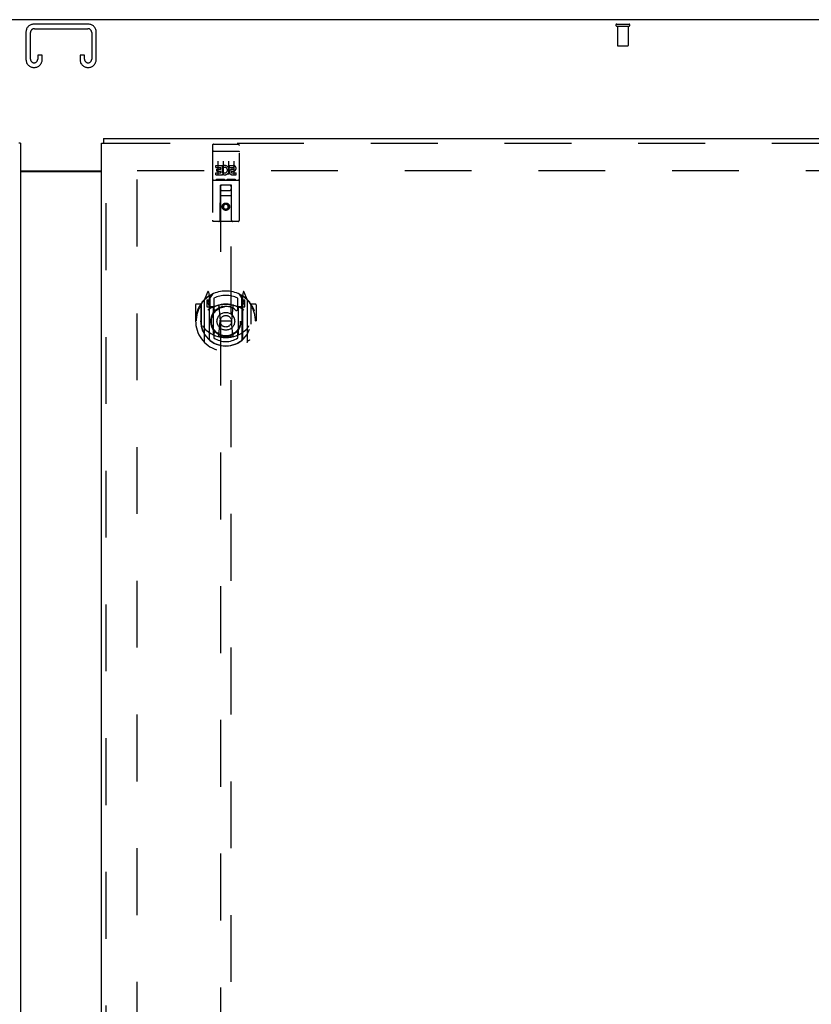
# Model space of a CAD drawing. Header units: inches. Extents: x 0 to 281, y 0 to 182.
# Tile 19 of 26: x 88 to 107, y 113 to 136. Entities that reach past the tile are written whole.
import ezdxf

# ---------------------------------------------------------------- set-up
doc = ezdxf.new("R2010")
doc.units = ezdxf.units.IN
doc.header["$LTSCALE"] = 15.47
doc.header["$MEASUREMENT"] = 0
doc.linetypes.add('HIDDEN', pattern=[0.2, 0.1, -0.1])
doc.layers.get('0').update_dxf_attribs({"linetype": 'CONTINUOUS'})
for name, color, linetype in [('DEFAULT_2', 8, 'HIDDEN'), ('LEFTHAND_DOOR_ASSEMBLY', 7, 'CONTINUOUS'), ('RIGHTHAND_DOOR_ASSEMBLY', 7, 'CONTINUOUS')]:
    doc.layers.add(name, color=color, linetype=linetype)

msp = doc.modelspace()

# ---------------------------------------------------------------- linework, layer by layer
at = {"color": 3, "linetype": 'Continuous'}
for p, q in [((125.17, 136.224), (53.274, 136.224)), ((88.284, 132.724), (90.159, 132.724)), ((88.284, 132.709), (90.159, 132.709))]:
    msp.add_line(p, q, dxfattribs=at)
at = {"layer": 'DEFAULT_2', "color": 8, "linetype": 'HIDDEN'}
for p, q in [((89.854, 136.12), (88.589, 136.12)), ((88.603, 136.016), (89.84, 136.016)), ((102.08, 136.12), (102.364, 136.12)), ((102.08, 136.077), (102.364, 136.077)), ((102.098, 136.077), (102.098, 135.63)), ((102.346, 136.077), (102.346, 135.63)), ((88.409, 135.94), (88.409, 135.3)), ((88.513, 135.314), (88.513, 135.926)), ((89.93, 135.926), (89.93, 135.314)), ((90.034, 135.3), (90.034, 135.94)), ((102.108, 135.62), (102.336, 135.62)), ((88.68, 135.401), (88.68, 135.314)), ((88.784, 135.401), (88.68, 135.401)), ((88.784, 135.3), (88.784, 135.401)), ((89.659, 135.401), (89.659, 135.3)), ((89.763, 135.401), (89.659, 135.401)), ((89.763, 135.314), (89.763, 135.401)), ((88.589, 135.12), (88.604, 135.12)), ((89.839, 135.12), (89.854, 135.12)), ((123.472, 132.724), (90.868, 132.724)), ((90.972, 132.523), (90.972, 53.926))]:
    msp.add_line(p, q, dxfattribs=at)
for centre, radius, start, end in [((88.589, 135.94), 0.18, 90, 180), ((88.603, 135.926), 0.09, 90, 180), ((89.84, 135.926), 0.09, 0, 90), ((89.854, 135.94), 0.18, 0, 90), ((102.08, 136.099), 0.0215, 90, 270), ((102.364, 136.099), 0.0215, 270, 90), ((102.108, 135.63), 0.01, 180, 270), ((102.336, 135.63), 0.01, 270, 360), ((88.589, 135.3), 0.18, 180, 270), ((88.603, 135.314), 0.09, 180, 261.7808), ((88.59, 135.314), 0.09, 270, 360), ((88.604, 135.3), 0.18, 270, 360), ((89.839, 135.3), 0.18, 180, 270), ((89.853, 135.314), 0.09, 180, 261.7808), ((89.84, 135.314), 0.09, 270, 360), ((89.854, 135.3), 0.18, 270, 360)]:
    msp.add_arc(centre, radius, start, end, dxfattribs=at)
at = {"layer": 'LEFTHAND_DOOR_ASSEMBLY', "color": 7, "linetype": 'Continuous'}
msp.add_line((88.284, 133.37), (88.242, 133.37), dxfattribs=at)
at = {"layer": 'LEFTHAND_DOOR_ASSEMBLY', "color": 3, "linetype": 'Continuous'}
msp.add_line((88.284, 133.37), (88.284, 53.078), dxfattribs=at)
at = {"layer": 'RIGHTHAND_DOOR_ASSEMBLY', "color": 3, "linetype": 'Continuous'}
for p, q in [((90.159, 53.078), (90.159, 133.37)), ((90.201, 133.474), (124.805, 133.474))]:
    msp.add_line(p, q, dxfattribs=at)
at = {"layer": 'RIGHTHAND_DOOR_ASSEMBLY', "color": 7, "linetype": 'Continuous'}
for p in [(90.159, 133.37), (90.201, 133.474)]:
    msp.add_line(p, (90.201, 133.37), dxfattribs=at)
at = {"layer": 'RIGHTHAND_DOOR_ASSEMBLY', "color": 8, "linetype": 'HIDDEN'}
for p, q in [((90.201, 133.37), (124.805, 133.37)), ((90.263, 53.078), (90.263, 133.37)), ((92.722, 133.312), (92.722, 131.587)), ((92.752, 133.342), (93.317, 133.342)), ((93.347, 131.587), (93.347, 133.312)), ((92.739, 133.183), (92.738, 133.183)), ((92.739, 133.183), (92.739, 133.183)), ((92.74, 133.183), (92.739, 133.183)), ((92.741, 133.183), (92.74, 133.183)), ((92.742, 133.183), (92.741, 133.183)), ((92.743, 133.183), (92.742, 133.183)), ((92.743, 133.183), (92.743, 133.183)), ((92.744, 133.183), (92.743, 133.183)), ((92.745, 133.183), (92.744, 133.183)), ((92.746, 133.183), (92.745, 133.183)), ((92.747, 133.184), (92.746, 133.183)), ((92.747, 133.184), (92.747, 133.184)), ((92.748, 133.184), (92.747, 133.184)), ((92.749, 133.184), (92.748, 133.184)), ((92.75, 133.184), (92.749, 133.184)), ((92.751, 133.184), (92.75, 133.184)), ((92.752, 133.184), (92.751, 133.184)), ((92.752, 133.184), (93.317, 133.184)), ((93.317, 133.184), (93.318, 133.184)), ((93.318, 133.184), (93.319, 133.184)), ((93.319, 133.184), (93.32, 133.184)), ((93.32, 133.184), (93.32, 133.184)), ((93.32, 133.184), (93.321, 133.184)), ((93.321, 133.184), (93.322, 133.183)), ((93.322, 133.183), (93.323, 133.183)), ((93.323, 133.183), (93.324, 133.183)), ((93.324, 133.183), (93.325, 133.183)), ((93.325, 133.183), (93.325, 133.183)), ((93.325, 133.183), (93.326, 133.183)), ((93.326, 133.183), (93.327, 133.183)), ((93.327, 133.183), (93.328, 133.183)), ((93.328, 133.183), (93.329, 133.183)), ((93.329, 133.183), (93.329, 133.183)), ((93.329, 133.183), (93.33, 133.183)), ((92.802, 132.806), (92.802, 132.849)), ((92.802, 132.849), (92.958, 132.849)), ((92.847, 132.95), (92.847, 132.644)), ((92.958, 132.671), (92.958, 132.849)), ((92.983, 132.801), (92.966, 132.84)), ((92.972, 132.95), (92.972, 132.644)), ((93.097, 132.95), (93.097, 132.644)), ((93.115, 132.806), (93.115, 132.849)), ((93.115, 132.849), (93.207, 132.849)), ((93.222, 132.95), (93.222, 132.644)), ((92.802, 132.806), (92.916, 132.806)), ((92.802, 132.636), (92.802, 132.678)), ((92.802, 132.678), (92.916, 132.678)), ((92.802, 132.636), (92.958, 132.636)), ((92.824, 132.722), (92.824, 132.764)), ((92.824, 132.764), (92.916, 132.764)), ((92.824, 132.722), (92.916, 132.722)), ((92.916, 132.764), (92.916, 132.806)), ((92.916, 132.678), (92.916, 132.722)), ((92.958, 132.671), (92.971, 132.69)), ((92.958, 132.636), (92.958, 132.648)), ((92.962, 132.646), (92.958, 132.648)), ((93.115, 132.806), (93.207, 132.806)), ((93.175, 132.722), (93.221, 132.722)), ((93.179, 132.763), (93.207, 132.763)), ((93.179, 132.678), (93.271, 132.678)), ((93.179, 132.636), (93.271, 132.636)), ((93.271, 132.636), (93.271, 132.678)), ((92.752, 132.514), (93.317, 132.514)), ((92.995, 132.53), (92.823, 132.53)), ((92.904, 131.587), (92.908, 132.397)), ((92.909, 132.397), (92.908, 132.397)), ((92.909, 132.397), (92.909, 95.395)), ((93.159, 132.397), (92.909, 132.397)), ((93.245, 132.53), (93.073, 132.53)), ((93.159, 95.395), (93.159, 132.397)), ((93.161, 132.397), (93.159, 132.397)), ((93.164, 131.587), (93.161, 132.397)), ((93.162, 132.147), (92.907, 132.147)), ((92.949, 132.272), (93.119, 132.272)), ((93.034, 131.968), (92.972, 131.932)), ((92.972, 131.932), (92.972, 131.86)), ((92.972, 131.932), (92.982, 131.927)), ((93.034, 131.957), (92.982, 131.927)), ((92.982, 131.927), (92.982, 131.866)), ((93.034, 131.968), (93.034, 131.957)), ((93.097, 131.932), (93.034, 131.968)), ((93.087, 131.927), (93.034, 131.957)), ((93.097, 131.932), (93.087, 131.927)), ((93.087, 131.866), (93.087, 131.927)), ((93.097, 131.86), (93.097, 131.932)), ((92.972, 131.86), (92.982, 131.866)), ((92.972, 131.86), (93.034, 131.824)), ((92.982, 131.866), (93.034, 131.836)), ((93.034, 131.836), (93.087, 131.866)), ((93.034, 131.824), (93.097, 131.86)), ((93.034, 131.824), (93.034, 131.836)), ((93.097, 131.86), (93.087, 131.866)), ((93.317, 131.557), (92.752, 131.557)), ((92.609, 129.922), (92.539, 129.747)), ((92.652, 129.839), (92.637, 129.919)), ((92.659, 129.767), (92.729, 129.876)), ((93.339, 129.876), (93.409, 129.767)), ((93.431, 129.919), (93.417, 129.839)), ((93.53, 129.747), (93.46, 129.922)), ((92.452, 129.641), (92.349, 129.641)), ((92.452, 129.641), (92.452, 129.253)), ((92.46, 129.626), (92.452, 129.641)), ((92.459, 129.639), (92.459, 129.181)), ((92.534, 129.736), (92.534, 128.769)), ((92.592, 129.732), (92.592, 129.582)), ((92.652, 129.732), (92.592, 129.732)), ((92.6, 129.699), (92.629, 129.653)), ((92.659, 129.707), (92.604, 129.707)), ((92.631, 129.818), (92.63, 129.817)), ((92.63, 129.817), (92.63, 129.817)), ((92.63, 129.817), (92.63, 129.817)), ((92.652, 128.823), (92.652, 129.839)), ((92.659, 128.823), (92.659, 129.826)), ((92.662, 129.801), (92.662, 129.594)), ((92.759, 129.779), (92.759, 129.526)), ((93.309, 129.526), (93.309, 129.779)), ((93.407, 129.594), (93.407, 129.801)), ((93.409, 128.823), (93.409, 129.826)), ((93.464, 129.707), (93.409, 129.707)), ((93.417, 129.839), (93.417, 128.823)), ((93.477, 129.732), (93.417, 129.732)), ((93.438, 129.817), (93.434, 129.82)), ((93.439, 129.653), (93.468, 129.699)), ((93.477, 129.582), (93.477, 129.732)), ((93.534, 128.769), (93.534, 129.736)), ((93.617, 129.641), (93.609, 129.626)), ((93.609, 129.639), (93.609, 129.181)), ((93.617, 129.253), (93.617, 129.641)), ((93.719, 129.641), (93.617, 129.641)), ((92.334, 129.626), (92.334, 129.253)), ((92.592, 129.582), (92.652, 129.582)), ((92.752, 129.581), (92.679, 129.581)), ((92.682, 129.574), (92.747, 129.574)), ((92.752, 128.94), (92.752, 129.571)), ((92.871, 129.597), (92.902, 129.253)), ((93.197, 129.597), (93.167, 129.253)), ((93.389, 129.581), (93.317, 129.581)), ((93.317, 129.571), (93.317, 128.94)), ((93.321, 129.574), (93.387, 129.574)), ((93.417, 129.582), (93.477, 129.582)), ((93.734, 129.626), (93.734, 129.253)), ((92.334, 129.253), (92.349, 129.253)), ((92.452, 129.253), (92.467, 129.253)), ((92.459, 129.181), (92.459, 129.178)), ((92.871, 128.913), (92.902, 129.253)), ((92.902, 129.253), (93.167, 129.253)), ((93.197, 128.913), (93.167, 129.253)), ((93.617, 129.253), (93.602, 129.253)), ((93.609, 129.181), (93.609, 129.178)), ((93.719, 129.253), (93.734, 129.253)), ((92.759, 128.965), (92.759, 128.862)), ((93.309, 128.862), (93.309, 128.965))]:
    msp.add_line(p, q, dxfattribs=at)
for points in [[(92.738, 133.183), (92.738, 133.183), (92.737, 133.183), (92.737, 133.183), (92.736, 133.183), (92.736, 133.183), (92.736, 133.182), (92.735, 133.182), (92.735, 133.182), (92.735, 133.182), (92.734, 133.182), (92.734, 133.182), (92.734, 133.182), (92.733, 133.182), (92.733, 133.182), (92.733, 133.182), (92.732, 133.182), (92.732, 133.182), (92.732, 133.182), (92.731, 133.182), (92.731, 133.182), (92.731, 133.182), (92.73, 133.181), (92.73, 133.181), (92.73, 133.181), (92.73, 133.181), (92.729, 133.181), (92.729, 133.181), (92.729, 133.181), (92.728, 133.181), (92.728, 133.181), (92.728, 133.181), (92.728, 133.181), (92.727, 133.181), (92.727, 133.18), (92.727, 133.18), (92.727, 133.18), (92.726, 133.18), (92.726, 133.18), (92.726, 133.18), (92.726, 133.18), (92.726, 133.18), (92.725, 133.18), (92.725, 133.18), (92.725, 133.18), (92.725, 133.179), (92.725, 133.179), (92.724, 133.179), (92.724, 133.179), (92.724, 133.179), (92.724, 133.179), (92.724, 133.179), (92.724, 133.179), (92.723, 133.179), (92.723, 133.179), (92.723, 133.179), (92.723, 133.178), (92.723, 133.178), (92.723, 133.178), (92.723, 133.178), (92.723, 133.178), (92.722, 133.178), (92.722, 133.178), (92.722, 133.178), (92.722, 133.178), (92.722, 133.178), (92.722, 133.177), (92.722, 133.177), (92.722, 133.177), (92.722, 133.177), (92.722, 133.177), (92.722, 133.177), (92.722, 133.177), (92.722, 133.177), (92.722, 133.177), (92.722, 133.176), (92.722, 133.176), (92.722, 133.176), (92.722, 133.176)], [(93.33, 133.183), (93.331, 133.183), (93.331, 133.183), (93.332, 133.183), (93.332, 133.183), (93.332, 133.183), (93.333, 133.182), (93.333, 133.182), (93.333, 133.182), (93.334, 133.182), (93.334, 133.182), (93.334, 133.182), (93.335, 133.182), (93.335, 133.182), (93.335, 133.182), (93.336, 133.182), (93.336, 133.182), (93.336, 133.182), (93.337, 133.182), (93.337, 133.182), (93.337, 133.182), (93.338, 133.182), (93.338, 133.181), (93.338, 133.181), (93.338, 133.181), (93.339, 133.181), (93.339, 133.181), (93.339, 133.181), (93.34, 133.181), (93.34, 133.181), (93.34, 133.181), (93.34, 133.181), (93.341, 133.181), (93.341, 133.181), (93.341, 133.18), (93.341, 133.18), (93.342, 133.18), (93.342, 133.18), (93.342, 133.18), (93.342, 133.18), (93.342, 133.18), (93.343, 133.18), (93.343, 133.18), (93.343, 133.18), (93.343, 133.18), (93.343, 133.179), (93.344, 133.179), (93.344, 133.179), (93.344, 133.179), (93.344, 133.179), (93.344, 133.179), (93.345, 133.179), (93.345, 133.179), (93.345, 133.179), (93.345, 133.179), (93.345, 133.179), (93.345, 133.178), (93.345, 133.178), (93.345, 133.178), (93.346, 133.178), (93.346, 133.178), (93.346, 133.178), (93.346, 133.178), (93.346, 133.178), (93.346, 133.178), (93.346, 133.178), (93.346, 133.177), (93.346, 133.177), (93.346, 133.177), (93.346, 133.177), (93.346, 133.177), (93.347, 133.177), (93.347, 133.177), (93.347, 133.177), (93.347, 133.177), (93.347, 133.176), (93.347, 133.176), (93.347, 133.176), (93.347, 133.176)], [(92.823, 132.53), (92.823, 132.53), (92.823, 132.53), (92.823, 132.53), (92.822, 132.53), (92.822, 132.53), (92.822, 132.53), (92.822, 132.53), (92.822, 132.53), (92.821, 132.53), (92.821, 132.53), (92.821, 132.53), (92.821, 132.53), (92.821, 132.53), (92.821, 132.53), (92.82, 132.53), (92.82, 132.53), (92.82, 132.53), (92.82, 132.53), (92.82, 132.53), (92.82, 132.53), (92.819, 132.53), (92.819, 132.53), (92.819, 132.53), (92.819, 132.53), (92.819, 132.53), (92.819, 132.53), (92.819, 132.53), (92.819, 132.53), (92.818, 132.53), (92.818, 132.53), (92.818, 132.53), (92.818, 132.53), (92.818, 132.53), (92.818, 132.53), (92.818, 132.53), (92.818, 132.53), (92.817, 132.53), (92.817, 132.53), (92.817, 132.531), (92.817, 132.531), (92.817, 132.531), (92.817, 132.531), (92.817, 132.531), (92.817, 132.531), (92.817, 132.531), (92.817, 132.531)], [(93.002, 132.531), (93.002, 132.531), (93.001, 132.531), (93.001, 132.531), (93.001, 132.531), (93.001, 132.531), (93.001, 132.531), (93.001, 132.531), (93.001, 132.53), (93.001, 132.53), (93.001, 132.53), (93.001, 132.53), (93, 132.53), (93, 132.53), (93, 132.53), (93, 132.53), (93, 132.53), (93, 132.53), (93, 132.53), (93, 132.53), (93, 132.53), (92.999, 132.53), (92.999, 132.53), (92.999, 132.53), (92.999, 132.53), (92.999, 132.53), (92.999, 132.53), (92.999, 132.53), (92.998, 132.53), (92.998, 132.53), (92.998, 132.53), (92.998, 132.53), (92.998, 132.53), (92.998, 132.53), (92.997, 132.53), (92.997, 132.53), (92.997, 132.53), (92.997, 132.53), (92.997, 132.53), (92.996, 132.53), (92.996, 132.53), (92.996, 132.53), (92.996, 132.53), (92.996, 132.53), (92.995, 132.53), (92.995, 132.53)], [(93.073, 132.53), (93.073, 132.53), (93.073, 132.53), (93.073, 132.53), (93.072, 132.53), (93.072, 132.53), (93.072, 132.53), (93.072, 132.53), (93.072, 132.53), (93.071, 132.53), (93.071, 132.53), (93.071, 132.53), (93.071, 132.53), (93.071, 132.53), (93.071, 132.53), (93.07, 132.53), (93.07, 132.53), (93.07, 132.53), (93.07, 132.53), (93.07, 132.53), (93.07, 132.53), (93.069, 132.53), (93.069, 132.53), (93.069, 132.53), (93.069, 132.53), (93.069, 132.53), (93.069, 132.53), (93.069, 132.53), (93.069, 132.53), (93.068, 132.53), (93.068, 132.53), (93.068, 132.53), (93.068, 132.53), (93.068, 132.53), (93.068, 132.53), (93.068, 132.53), (93.068, 132.53), (93.067, 132.53), (93.067, 132.53), (93.067, 132.531), (93.067, 132.531), (93.067, 132.531), (93.067, 132.531), (93.067, 132.531), (93.067, 132.531), (93.067, 132.531), (93.067, 132.531)], [(93.252, 132.531), (93.252, 132.531), (93.251, 132.531), (93.251, 132.531), (93.251, 132.531), (93.251, 132.531), (93.251, 132.531), (93.251, 132.531), (93.251, 132.53), (93.251, 132.53), (93.251, 132.53), (93.251, 132.53), (93.25, 132.53), (93.25, 132.53), (93.25, 132.53), (93.25, 132.53), (93.25, 132.53), (93.25, 132.53), (93.25, 132.53), (93.25, 132.53), (93.25, 132.53), (93.249, 132.53), (93.249, 132.53), (93.249, 132.53), (93.249, 132.53), (93.249, 132.53), (93.249, 132.53), (93.249, 132.53), (93.248, 132.53), (93.248, 132.53), (93.248, 132.53), (93.248, 132.53), (93.248, 132.53), (93.248, 132.53), (93.247, 132.53), (93.247, 132.53), (93.247, 132.53), (93.247, 132.53), (93.247, 132.53), (93.246, 132.53), (93.246, 132.53), (93.246, 132.53), (93.246, 132.53), (93.246, 132.53), (93.245, 132.53), (93.245, 132.53)], [(92.489, 129.691), (92.489, 129.692), (92.49, 129.693), (92.491, 129.694), (92.492, 129.695), (92.492, 129.696), (92.493, 129.696), (92.494, 129.697), (92.494, 129.698), (92.495, 129.699), (92.496, 129.699), (92.497, 129.7), (92.498, 129.701), (92.498, 129.702), (92.499, 129.702), (92.5, 129.703), (92.501, 129.704), (92.502, 129.704), (92.502, 129.705), (92.503, 129.705), (92.504, 129.706), (92.505, 129.707), (92.506, 129.707), (92.507, 129.708), (92.508, 129.708), (92.508, 129.709), (92.509, 129.71), (92.51, 129.71), (92.511, 129.711), (92.512, 129.711), (92.513, 129.712), (92.514, 129.712), (92.515, 129.712), (92.516, 129.713), (92.517, 129.713)], [(93.552, 129.713), (93.553, 129.713), (93.554, 129.712), (93.555, 129.712), (93.555, 129.712), (93.556, 129.711), (93.557, 129.711), (93.558, 129.71), (93.559, 129.71), (93.56, 129.709), (93.561, 129.708), (93.562, 129.708), (93.563, 129.707), (93.563, 129.707), (93.564, 129.706), (93.565, 129.705), (93.566, 129.705), (93.567, 129.704), (93.568, 129.704), (93.568, 129.703), (93.569, 129.702), (93.57, 129.702), (93.571, 129.701), (93.572, 129.7), (93.572, 129.699), (93.573, 129.699), (93.574, 129.698), (93.575, 129.697), (93.575, 129.696), (93.576, 129.696), (93.577, 129.695), (93.577, 129.694), (93.578, 129.693), (93.579, 129.692), (93.58, 129.691)], [(92.502, 129.139), (92.505, 129.134), (92.508, 129.129), (92.511, 129.124), (92.514, 129.119), (92.516, 129.115), (92.519, 129.111), (92.522, 129.107), (92.524, 129.103), (92.527, 129.099), (92.529, 129.095), (92.532, 129.092), (92.534, 129.089), (92.537, 129.085), (92.539, 129.082), (92.541, 129.079), (92.543, 129.077), (92.546, 129.074), (92.548, 129.071), (92.55, 129.069), (92.552, 129.066), (92.554, 129.064), (92.556, 129.062), (92.558, 129.059), (92.56, 129.057), (92.562, 129.055), (92.563, 129.053), (92.565, 129.051), (92.567, 129.05), (92.569, 129.048), (92.57, 129.046), (92.572, 129.045), (92.574, 129.043), (92.575, 129.042), (92.577, 129.04), (92.578, 129.039), (92.58, 129.038)], [(93.488, 129.038), (93.49, 129.039), (93.491, 129.04), (93.493, 129.042), (93.495, 129.043), (93.496, 129.045), (93.498, 129.046), (93.5, 129.048), (93.501, 129.05), (93.503, 129.051), (93.505, 129.053), (93.507, 129.055), (93.509, 129.057), (93.51, 129.059), (93.512, 129.062), (93.514, 129.064), (93.516, 129.066), (93.518, 129.069), (93.521, 129.071), (93.523, 129.074), (93.525, 129.077), (93.527, 129.079), (93.529, 129.082), (93.532, 129.085), (93.534, 129.089), (93.536, 129.092), (93.539, 129.095), (93.541, 129.099), (93.544, 129.103), (93.546, 129.107), (93.549, 129.111), (93.552, 129.115), (93.555, 129.119), (93.558, 129.124), (93.56, 129.129), (93.564, 129.134), (93.567, 129.139)], [(92.517, 128.792), (92.516, 128.792), (92.515, 128.793), (92.514, 128.793), (92.513, 128.794), (92.512, 128.794), (92.511, 128.795), (92.51, 128.795), (92.509, 128.796), (92.508, 128.796), (92.508, 128.797), (92.507, 128.797), (92.506, 128.798), (92.505, 128.799), (92.504, 128.799), (92.503, 128.8), (92.502, 128.8), (92.502, 128.801), (92.501, 128.802), (92.5, 128.802), (92.499, 128.803), (92.498, 128.804), (92.498, 128.804), (92.497, 128.805), (92.496, 128.806), (92.495, 128.807), (92.494, 128.807), (92.494, 128.808), (92.493, 128.809), (92.492, 128.81), (92.492, 128.811), (92.491, 128.811), (92.49, 128.812), (92.489, 128.813), (92.489, 128.814)], [(93.222, 128.896), (93.217, 128.894), (93.211, 128.893), (93.206, 128.892), (93.2, 128.89), (93.195, 128.889), (93.19, 128.888), (93.184, 128.886), (93.179, 128.885), (93.173, 128.884), (93.168, 128.883), (93.162, 128.882), (93.157, 128.881), (93.151, 128.88), (93.146, 128.879), (93.14, 128.878), (93.135, 128.877), (93.129, 128.877), (93.123, 128.876), (93.118, 128.875), (93.112, 128.874), (93.107, 128.874), (93.101, 128.873), (93.096, 128.873), (93.09, 128.872), (93.084, 128.872), (93.079, 128.872), (93.073, 128.871), (93.068, 128.871), (93.062, 128.871), (93.057, 128.87), (93.051, 128.87), (93.045, 128.87), (93.04, 128.87), (93.034, 128.87), (93.029, 128.87), (93.023, 128.87), (93.017, 128.87), (93.012, 128.87), (93.006, 128.871), (93.001, 128.871), (92.995, 128.871), (92.989, 128.872), (92.984, 128.872), (92.978, 128.872), (92.973, 128.873), (92.967, 128.873), (92.962, 128.874), (92.956, 128.874), (92.95, 128.875), (92.945, 128.876), (92.939, 128.877), (92.934, 128.877), (92.928, 128.878), (92.923, 128.879), (92.917, 128.88), (92.912, 128.881), (92.906, 128.882), (92.901, 128.883), (92.895, 128.884), (92.89, 128.885), (92.884, 128.886), (92.879, 128.888), (92.873, 128.889), (92.868, 128.89), (92.862, 128.892), (92.857, 128.893), (92.852, 128.894), (92.846, 128.896)], [(93.58, 128.814), (93.579, 128.813), (93.578, 128.812), (93.577, 128.811), (93.577, 128.811), (93.576, 128.81), (93.575, 128.809), (93.575, 128.808), (93.574, 128.807), (93.573, 128.807), (93.572, 128.806), (93.572, 128.805), (93.571, 128.804), (93.57, 128.804), (93.569, 128.803), (93.568, 128.802), (93.568, 128.802), (93.567, 128.801), (93.566, 128.8), (93.565, 128.8), (93.564, 128.799), (93.563, 128.799), (93.563, 128.798), (93.562, 128.797), (93.561, 128.797), (93.56, 128.796), (93.559, 128.796), (93.558, 128.795), (93.557, 128.795), (93.556, 128.794), (93.555, 128.794), (93.555, 128.793), (93.554, 128.793), (93.553, 128.792), (93.552, 128.792)]]:
    msp.add_lwpolyline(points, dxfattribs=at)
for centre, radius in [((93.034, 131.897), 0.085), ((93.034, 131.897), 0.0845), ((93.034, 129.246), 0.35), ((93.034, 129.246), 0.335), ((93.034, 129.246), 0.205), ((93.034, 129.246), 0.133)]:
    msp.add_circle(centre, radius, dxfattribs=at)
for centre, radius, start, end in [((92.752, 133.312), 0.03, 90, 180), ((93.317, 133.312), 0.03, 0, 90), ((93.008, 132.742), 0.107, 244.2636, 113.4027), ((93.207, 132.784), 0.0644, 282.2995, 90.0775), ((93.008, 132.742), 0.0639, 234.8895, 113.4026), ((93.179, 132.699), 0.0635, 90, 270), ((93.179, 132.7), 0.0219, 100.307, 270), ((93.207, 132.784), 0.0219, 269.9011, 90), ((92.752, 132.484), 0.03, 90, 180), ((92.949, 132.357), 0.04, 90, 180), ((93.119, 132.357), 0.04, 0, 90), ((93.317, 132.484), 0.03, 0, 90), ((92.949, 132.312), 0.04, 180, 270), ((93.119, 132.312), 0.04, 270, 360), ((92.752, 131.587), 0.03, 180, 270), ((92.874, 131.587), 0.03, 270, 360), ((93.194, 131.587), 0.03, 180, 270), ((93.317, 131.587), 0.03, 270, 360), ((93.034, 129.246), 0.7, 35.2961, 144.7039), ((92.623, 129.917), 0.015, 10, 158.1959), ((93.446, 129.917), 0.015, 21.8041, 170), ((93.034, 129.253), 0.7, 125.5126, 54.4874), ((92.349, 129.626), 0.015, 90, 180), ((92.479, 129.639), 0.02, 144.7039, 180), ((92.549, 129.736), 0.015, 135.0748, 180), ((92.604, 129.702), 0.005, 90, 212.6792), ((93.034, 128.94), 0.7, 53.2319, 126.7681), ((92.639, 129.806), 0.02, 0, 125.5126), ((92.471, 129.552), 0.188, 0, 32.6792), ((92.642, 129.801), 0.02, 0, 125.2543), ((92.679, 129.826), 0.02, 121.4688, 179.9992), ((93.034, 129.246), 0.6, 62.7204, 117.2796), ((93.389, 129.826), 0.02, 0, 58.5295), ((93.427, 129.801), 0.02, 54.7457, 180), ((93.429, 129.806), 0.02, 54.4874, 180), ((93.597, 129.552), 0.188, 147.3208, 180), ((93.464, 129.702), 0.005, 327.3208, 90), ((93.519, 129.736), 0.015, 0, 44.9252), ((93.589, 129.639), 0.02, 0, 35.2961), ((93.719, 129.626), 0.015, 0, 90), ((93.034, 129.253), 0.685, 146.9885, 180), ((92.679, 129.601), 0.02, 180, 270), ((92.682, 129.594), 0.02, 180, 270), ((92.747, 129.594), 0.02, 270, 293.464), ((92.767, 129.571), 0.015, 112.9863, 180), ((93.034, 128.933), 0.7, 66.536, 113.464), ((92.789, 129.526), 0.03, 180, 311.1261), ((93.034, 129.246), 0.343, 48.8739, 131.1261), ((92.851, 129.595), 0.02, 5.0796, 105.6131), ((93.217, 129.595), 0.02, 74.3869, 174.9204), ((93.279, 129.526), 0.03, 228.8739, 360), ((93.302, 129.571), 0.015, 0, 67.0137), ((93.321, 129.594), 0.02, 246.536, 270), ((93.387, 129.594), 0.02, 270, 360), ((93.389, 129.601), 0.02, 270, 360), ((93.034, 129.253), 0.685, 0, 33.0115), ((93.034, 129.255), 0.583, 180.2464, 359.7536), ((92.479, 129.181), 0.02, 180, 187.6622), ((93.589, 129.181), 0.02, 352.3378, 360), ((93.034, 129.256), 0.58, 187.6622, 352.3378), ((93.034, 129.57), 0.7, 229.529, 310.471), ((92.789, 128.965), 0.03, 48.8739, 180), ((93.034, 129.246), 0.343, 228.8739, 311.1261), ((93.279, 128.965), 0.03, 0, 131.1261), ((92.549, 128.769), 0.015, 180, 224.9252), ((92.667, 128.823), 0.015, 180, 229.6413), ((92.679, 128.823), 0.02, 180, 230.6594), ((92.767, 128.94), 0.015, 180, 247.0137), ((93.034, 129.256), 0.48, 235.0461, 304.9539), ((92.852, 128.915), 0.02, 254.4248, 354.9204), ((93.217, 128.915), 0.02, 185.0796, 285.5752), ((93.302, 128.94), 0.015, 292.9863, 360), ((93.389, 128.823), 0.02, 309.3378, 359.9984), ((93.402, 128.823), 0.015, 310.3587, 360), ((93.519, 128.769), 0.015, 315.0748, 360)]:
    msp.add_arc(centre, radius, start, end, dxfattribs=at)

doc.saveas('drawing.dxf')
